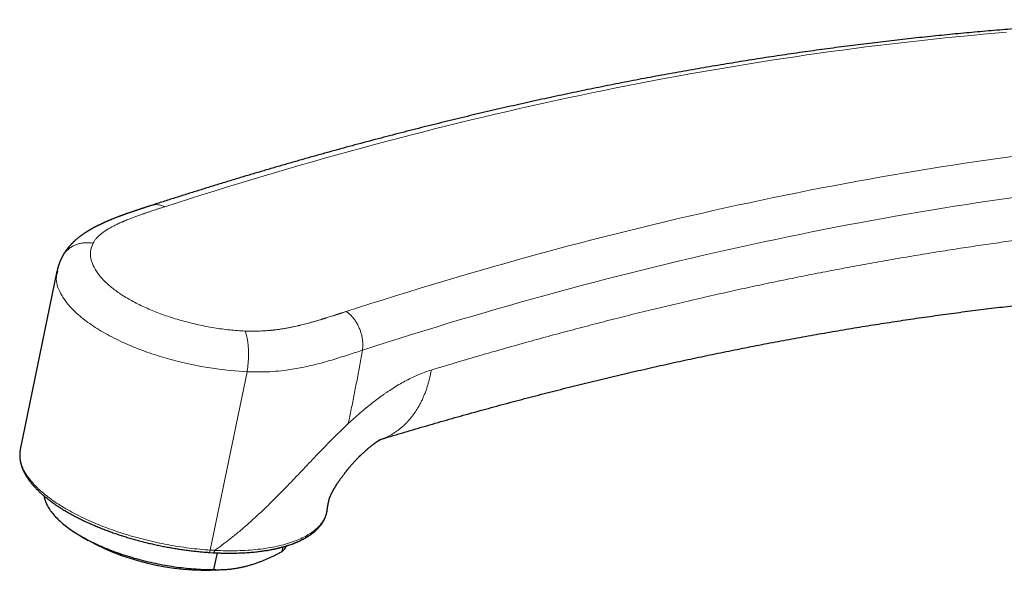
# Model space of a CAD drawing. Header units: millimetres. Extents: x 8 to 757, y 12 to 539.
# Tile 13 of 46: x 554 to 648, y 141 to 194. Entities that reach past the tile are written whole.
import ezdxf

# ---------------------------------------------------------------- set-up
doc = ezdxf.new("R2010")
doc.units = ezdxf.units.MM

msp = doc.modelspace()

# ---------------------------------------------------------------- linework, layer by layer
at = {"color": 7, "linetype": 'Continuous', "lineweight": 30}
for p, q in [((557.555, 169.743), (554.042, 152.683)), ((554.042, 152.683), (554.042, 152.682)), ((559.852, 144.369), (560.548, 143.964)), ((572.122, 142.805), (572.531, 142.781)), ((572.592, 141.16), (572.922, 142.761)), ((579.14, 142.9), (579.232, 143.343)), ((574.005, 141.193), (574.283, 141.227))]:
    msp.add_line(p, q, dxfattribs=at)
at = {"color": 252, "linetype": 'Continuous', "lineweight": 0}
msp.add_line((572.245, 143.027), (575.764, 160.119), dxfattribs=at)
at = {"color": 252, "linetype": 'Continuous', "lineweight": 0, "flags": 128}
for points in [[(648.511, 192.648), (647.397, 192.554), (646.281, 192.455), (645.165, 192.352), (644.046, 192.245), (642.927, 192.134), (641.806, 192.018), (640.685, 191.899), (639.562, 191.775), (638.437, 191.646), (637.312, 191.514), (636.185, 191.377), (635.057, 191.237), (633.928, 191.092), (632.798, 190.943), (631.666, 190.789), (630.534, 190.632), (629.4, 190.47), (628.265, 190.304), (627.129, 190.134), (625.992, 189.959), (624.853, 189.781), (623.714, 189.598), (622.573, 189.411), (621.432, 189.22), (620.289, 189.025), (619.145, 188.825), (618, 188.621), (616.854, 188.414), (615.707, 188.202), (614.559, 187.985), (613.41, 187.765), (612.26, 187.54), (611.109, 187.312), (609.957, 187.079), (608.803, 186.842), (607.649, 186.6), (606.494, 186.355), (605.338, 186.105), (604.181, 185.851), (603.023, 185.593), (601.864, 185.331), (600.704, 185.065), (599.543, 184.795), (598.381, 184.52), (597.218, 184.241), (596.055, 183.958), (594.89, 183.671), (593.725, 183.38), (592.558, 183.085), (591.391, 182.785), (590.223, 182.482), (589.054, 182.174), (587.884, 181.862), (586.713, 181.546), (585.542, 181.226), (584.37, 180.902), (583.196, 180.573), (582.022, 180.241), (580.848, 179.904), (579.672, 179.563), (578.496, 179.219), (577.319, 178.87), (576.141, 178.516), (574.962, 178.159), (573.783, 177.798), (572.603, 177.432), (571.422, 177.063), (570.24, 176.689), (569.058, 176.311), (567.875, 175.93)], [(585.265, 165.891), (586.448, 166.273), (587.63, 166.65), (588.811, 167.024), (589.992, 167.394), (591.172, 167.759), (592.352, 168.12), (593.531, 168.478), (594.708, 168.831), (595.886, 169.18), (597.062, 169.525), (598.237, 169.865), (599.412, 170.202), (600.586, 170.534), (601.759, 170.863), (602.932, 171.187), (604.103, 171.507), (605.274, 171.823), (606.444, 172.135), (607.613, 172.443), (608.781, 172.747), (609.948, 173.046), (611.114, 173.341), (612.28, 173.633), (613.444, 173.92), (614.608, 174.202), (615.771, 174.481), (616.933, 174.756), (618.094, 175.026), (619.254, 175.292), (620.413, 175.555), (621.571, 175.812), (622.728, 176.066), (623.884, 176.316), (625.039, 176.561), (626.193, 176.803), (627.346, 177.04), (628.499, 177.273), (629.65, 177.501), (630.8, 177.726), (631.949, 177.946), (633.097, 178.163), (634.244, 178.375), (635.39, 178.583), (636.535, 178.786), (637.679, 178.986), (638.821, 179.181), (639.963, 179.372), (641.104, 179.559), (642.243, 179.742), (643.381, 179.92), (644.518, 180.095), (645.655, 180.265), (646.789, 180.431), (647.923, 180.593), (649.056, 180.75)], [(649.19, 176.817), (648.062, 176.656), (646.932, 176.491), (645.801, 176.322), (644.669, 176.148), (643.536, 175.97), (642.402, 175.789), (641.266, 175.602), (640.13, 175.412), (638.992, 175.218), (637.854, 175.019), (636.714, 174.816), (635.573, 174.609), (634.432, 174.398), (633.289, 174.183), (632.145, 173.964), (631, 173.74), (629.854, 173.512), (628.707, 173.281), (627.559, 173.045), (626.41, 172.804), (625.26, 172.56), (624.11, 172.312), (622.958, 172.059), (621.805, 171.802), (620.651, 171.541), (619.497, 171.276), (618.341, 171.007), (617.184, 170.734), (616.027, 170.456), (614.868, 170.175), (613.709, 169.889), (612.549, 169.599), (611.388, 169.305), (610.226, 169.007), (609.063, 168.705), (607.9, 168.398), (606.735, 168.088), (605.57, 167.773), (604.404, 167.455), (603.237, 167.132), (602.069, 166.805), (600.9, 166.474), (599.731, 166.139), (598.561, 165.8), (597.39, 165.456), (596.218, 165.109), (595.045, 164.757), (593.872, 164.402), (592.698, 164.042), (591.523, 163.678), (590.348, 163.31), (589.171, 162.939), (587.995, 162.562), (586.817, 162.182)], [(554.042, 152.682), (554.041, 152.677), (554.022, 152.571), (554.007, 152.465), (553.997, 152.358), (553.992, 152.25), (553.991, 152.141), (553.995, 152.032), (554.003, 151.922), (554.015, 151.811), (554.033, 151.699), (554.054, 151.587), (554.081, 151.474), (554.111, 151.361), (554.146, 151.247), (554.186, 151.132), (554.23, 151.018), (554.279, 150.902), (554.332, 150.787), (554.39, 150.671), (554.451, 150.554), (554.518, 150.438), (554.588, 150.321), (554.663, 150.204), (554.743, 150.087), (554.826, 149.97), (554.914, 149.852), (555.007, 149.735), (555.103, 149.617), (555.204, 149.5), (555.308, 149.382), (555.417, 149.265), (555.53, 149.148), (555.647, 149.031), (555.768, 148.914), (555.893, 148.797), (556.022, 148.681), (556.155, 148.565), (556.292, 148.449), (556.433, 148.334), (556.577, 148.219), (556.725, 148.104), (556.877, 147.99), (557.032, 147.877), (557.191, 147.764), (557.354, 147.651), (557.52, 147.539), (557.69, 147.428), (557.863, 147.318), (558.039, 147.208), (558.218, 147.099), (558.401, 146.991), (558.587, 146.884), (558.776, 146.777), (558.968, 146.671), (559.164, 146.567), (559.362, 146.463), (559.563, 146.36), (559.767, 146.258), (559.973, 146.158), (560.182, 146.058), (560.394, 145.96), (560.609, 145.862), (560.826, 145.766), (561.045, 145.671), (561.267, 145.577), (561.491, 145.485), (561.717, 145.393), (561.946, 145.303), (562.176, 145.215), (562.409, 145.127), (562.643, 145.042), (562.879, 144.957), (563.118, 144.874), (563.357, 144.793), (563.599, 144.713), (563.842, 144.634), (564.087, 144.557), (564.333, 144.482), (564.58, 144.408), (564.829, 144.336), (565.079, 144.265), (565.33, 144.196), (565.582, 144.129), (565.835, 144.064), (566.089, 144), (566.343, 143.938), (566.599, 143.877), (566.855, 143.819), (567.112, 143.762), (567.369, 143.707), (567.627, 143.654), (567.884, 143.603), (568.143, 143.554), (568.401, 143.506), (568.66, 143.46), (568.918, 143.417), (569.177, 143.375), (569.435, 143.335), (569.693, 143.297), (569.951, 143.261), (570.208, 143.227), (570.465, 143.195), (570.722, 143.165), (570.978, 143.137), (571.233, 143.111), (571.487, 143.087), (571.741, 143.065), (571.993, 143.045), (572.245, 143.027)]]:
    msp.add_lwpolyline(points, dxfattribs=at)
at = {"color": 7, "linetype": 'Continuous', "lineweight": 30, "flags": 128}
msp.add_lwpolyline([(556.317, 148.216), (556.324, 148.169), (556.343, 148.07), (556.366, 147.969), (556.394, 147.868), (556.426, 147.767), (556.463, 147.665), (556.504, 147.563), (556.549, 147.46), (556.599, 147.357), (556.653, 147.254), (556.711, 147.15), (556.774, 147.046), (556.841, 146.942), (556.913, 146.838), (556.988, 146.734), (557.068, 146.629), (557.152, 146.525), (557.24, 146.42), (557.333, 146.316), (557.429, 146.212), (557.529, 146.107), (557.634, 146.003), (557.742, 145.899), (557.855, 145.796), (557.971, 145.692), (558.091, 145.589), (558.215, 145.487), (558.342, 145.384), (558.474, 145.283), (558.609, 145.181), (558.747, 145.08), (558.889, 144.98), (559.035, 144.88), (559.184, 144.781), (559.337, 144.682), (559.492, 144.585), (559.651, 144.488), (559.814, 144.391), (559.979, 144.296), (560.147, 144.201), (560.319, 144.108), (560.493, 144.015), (560.671, 143.923), (560.851, 143.832), (561.034, 143.742), (561.219, 143.653), (561.407, 143.566), (561.598, 143.479), (561.791, 143.393), (561.987, 143.309), (562.185, 143.226), (562.385, 143.144), (562.587, 143.064), (562.791, 142.985), (562.998, 142.907), (563.206, 142.83), (563.416, 142.755), (563.628, 142.682), (563.842, 142.609), (564.057, 142.539), (564.274, 142.47), (564.492, 142.402), (564.712, 142.336), (564.933, 142.271), (565.155, 142.208), (565.378, 142.147), (565.602, 142.088), (565.827, 142.03), (566.053, 141.974), (566.28, 141.919), (566.508, 141.866), (566.736, 141.815), (566.964, 141.766), (567.193, 141.719), (567.423, 141.673), (567.652, 141.63), (567.882, 141.588), (568.112, 141.548), (568.342, 141.51), (568.572, 141.474), (568.801, 141.439), (569.031, 141.407), (569.259, 141.377), (569.488, 141.348), (569.716, 141.322), (569.943, 141.297), (570.17, 141.275), (570.396, 141.254), (570.621, 141.236), (570.845, 141.219), (571.068, 141.205), (571.29, 141.192), (571.51, 141.182), (571.73, 141.173), (571.948, 141.167), (572.164, 141.163), (572.379, 141.16), (572.592, 141.16)], dxfattribs=at)
at = {"color": 7, "linetype": 'Continuous', "lineweight": 30}
for centre, radius, start, end in [((571.817, 164.633), 23.541, 241.39984, 275.33237), ((577.328, 144.821), 2.641, 313.33649, 328.61484)]:
    msp.add_arc(centre, radius, start, end, dxfattribs=at)
for points, knots in [([(677.304, 193.796), (676.997, 193.802), (676.35, 193.815), (675.362, 193.829), (674.339, 193.84), (673.315, 193.848), (672.29, 193.852), (671.264, 193.852), (670.236, 193.848), (669.207, 193.841), (668.177, 193.829), (667.146, 193.814), (666.113, 193.796), (665.079, 193.773), (664.044, 193.747), (663.007, 193.717), (661.969, 193.683), (660.93, 193.645), (659.89, 193.604), (658.849, 193.559), (657.806, 193.51), (656.762, 193.457), (655.717, 193.401), (654.671, 193.341), (653.623, 193.277), (652.575, 193.209), (651.525, 193.138), (650.474, 193.062), (649.422, 192.984), (648.368, 192.901), (647.314, 192.814), (646.258, 192.724), (645.202, 192.63), (644.144, 192.532), (643.085, 192.431), (642.025, 192.325), (640.964, 192.216), (639.902, 192.104), (638.838, 191.987), (637.774, 191.867), (636.708, 191.743), (635.642, 191.615), (634.574, 191.483), (633.506, 191.348), (632.436, 191.209), (631.365, 191.066), (630.293, 190.92), (629.221, 190.769), (628.147, 190.615), (627.072, 190.458), (625.996, 190.296), (624.919, 190.131), (623.842, 189.962), (622.763, 189.789), (621.683, 189.613), (620.602, 189.432), (619.521, 189.248), (618.438, 189.061), (617.354, 188.869), (616.27, 188.674), (615.184, 188.475), (614.098, 188.273), (613.011, 188.066), (611.923, 187.856), (610.833, 187.642), (609.743, 187.425), (608.653, 187.204), (607.561, 186.979), (606.468, 186.75), (605.375, 186.518), (604.28, 186.281), (603.185, 186.042), (602.089, 185.798), (600.992, 185.551), (599.894, 185.3), (598.796, 185.045), (597.696, 184.787), (596.596, 184.525), (595.495, 184.259), (594.393, 183.989), (593.291, 183.716), (592.188, 183.439), (591.083, 183.159), (589.979, 182.874), (588.873, 182.586), (587.767, 182.295), (586.659, 181.999), (585.551, 181.7), (584.443, 181.397), (583.334, 181.091), (582.224, 180.781), (581.113, 180.467), (580.001, 180.15), (578.889, 179.828), (577.776, 179.504), (576.663, 179.175), (575.549, 178.843), (574.434, 178.507), (573.318, 178.168), (572.202, 177.825), (571.086, 177.478), (569.968, 177.127), (568.85, 176.773), (567.736, 176.417), (566.995, 176.177), (566.626, 176.058)], [0, 0, 0, 0, 0.008773, 0.018481, 0.028189, 0.037897, 0.047605, 0.057314, 0.067023, 0.076732, 0.086442, 0.096151, 0.105862, 0.115572, 0.125283, 0.134994, 0.144705, 0.154417, 0.164128, 0.173841, 0.183553, 0.193266, 0.202979, 0.212692, 0.222405, 0.232119, 0.241833, 0.251547, 0.261262, 0.270976, 0.280691, 0.290407, 0.300122, 0.309838, 0.319554, 0.32927, 0.338987, 0.348703, 0.35842, 0.368137, 0.377855, 0.387572, 0.39729, 0.407008, 0.416726, 0.426445, 0.436164, 0.445882, 0.455602, 0.465321, 0.47504, 0.48476, 0.49448, 0.5042, 0.51392, 0.523641, 0.533361, 0.543082, 0.552803, 0.562524, 0.572246, 0.581967, 0.591689, 0.601411, 0.611133, 0.620855, 0.630578, 0.6403, 0.650023, 0.659746, 0.669469, 0.679192, 0.688915, 0.698638, 0.708362, 0.718086, 0.72781, 0.737533, 0.747258, 0.756982, 0.766706, 0.776431, 0.786155, 0.79588, 0.805605, 0.81533, 0.825055, 0.83478, 0.844506, 0.854231, 0.863957, 0.873682, 0.883408, 0.893134, 0.90286, 0.912586, 0.922312, 0.932038, 0.941765, 0.951491, 0.961217, 0.970944, 0.980671, 0.990398, 1, 1, 1, 1]), ([(566.626, 176.058), (566.582, 176.044), (566.496, 176.016), (566.373, 175.976), (566.259, 175.939), (566.154, 175.905), (566.059, 175.874), (565.974, 175.846), (565.901, 175.823), (565.839, 175.802), (565.789, 175.786), (565.745, 175.772), (565.709, 175.76), (565.68, 175.75), (565.658, 175.743), (565.639, 175.737), (565.62, 175.731), (565.599, 175.724), (565.57, 175.714), (565.533, 175.702), (565.486, 175.686), (565.421, 175.665), (565.335, 175.636), (565.226, 175.6), (565.113, 175.562), (564.995, 175.523), (564.876, 175.482), (564.755, 175.441), (564.636, 175.4), (564.519, 175.36), (564.41, 175.322), (564.308, 175.286), (564.214, 175.252), (564.121, 175.219), (564.033, 175.188), (563.951, 175.158), (563.881, 175.133), (563.826, 175.112), (563.784, 175.097), (563.75, 175.085), (563.713, 175.071), (563.667, 175.054), (563.612, 175.033), (563.549, 175.01), (563.472, 174.98), (563.379, 174.945), (563.272, 174.904), (563.164, 174.861), (563.058, 174.82), (562.955, 174.779), (562.868, 174.744), (562.798, 174.715), (562.745, 174.694), (562.699, 174.675), (562.656, 174.657), (562.613, 174.639), (562.567, 174.619), (562.517, 174.598), (562.462, 174.575), (562.399, 174.548), (562.328, 174.517), (562.261, 174.489), (562.204, 174.464), (562.162, 174.445), (562.126, 174.429), (562.097, 174.416), (562.075, 174.406), (562.048, 174.394), (562.013, 174.378), (561.965, 174.356), (561.909, 174.331), (561.848, 174.302), (561.783, 174.272), (561.716, 174.241), (561.65, 174.209), (561.589, 174.18), (561.538, 174.155), (561.493, 174.132), (561.446, 174.109), (561.392, 174.082), (561.337, 174.054), (561.287, 174.028), (561.24, 174.004), (561.194, 173.98), (561.154, 173.959), (561.121, 173.942), (561.096, 173.928), (561.073, 173.916), (561.046, 173.902), (561.014, 173.884), (560.975, 173.863), (560.933, 173.84), (560.892, 173.817), (560.853, 173.795), (560.816, 173.774), (560.777, 173.752), (560.742, 173.731), (560.711, 173.714), (560.684, 173.698), (560.655, 173.681), (560.624, 173.662), (560.593, 173.644), (560.565, 173.627), (560.525, 173.603), (560.474, 173.571), (560.407, 173.529), (560.343, 173.489), (560.28, 173.448), (560.222, 173.41), (560.164, 173.372), (560.107, 173.333), (560.049, 173.293), (559.987, 173.25), (559.925, 173.206), (559.864, 173.161), (559.804, 173.116), (559.74, 173.068), (559.664, 173.009), (559.577, 172.94), (559.484, 172.863), (559.409, 172.8), (559.353, 172.75), (559.316, 172.718), (559.278, 172.683), (559.24, 172.649), (559.203, 172.615), (559.164, 172.578), (559.12, 172.536), (559.073, 172.49), (559.026, 172.443), (558.981, 172.397), (558.935, 172.349), (558.891, 172.302), (558.844, 172.252), (558.803, 172.207), (558.77, 172.169), (558.748, 172.144), (558.727, 172.119), (558.703, 172.091), (558.676, 172.059), (558.649, 172.026), (558.623, 171.994), (558.6, 171.966), (558.575, 171.935), (558.548, 171.9), (558.515, 171.857), (558.479, 171.81), (558.445, 171.762), (558.413, 171.718), (558.384, 171.677), (558.357, 171.638), (558.329, 171.597), (558.3, 171.552), (558.268, 171.503), (558.237, 171.454), (558.209, 171.408), (558.185, 171.368), (558.167, 171.338), (558.155, 171.317), (558.146, 171.303), (558.137, 171.286), (558.123, 171.261), (558.102, 171.224), (558.074, 171.172), (558.053, 171.133), (558.042, 171.112)], [0, 0, 0, 0, 0.013908, 0.026822, 0.038739, 0.049653, 0.059562, 0.068463, 0.076351, 0.08242, 0.087711, 0.092222, 0.095952, 0.099062, 0.101285, 0.102989, 0.104919, 0.107097, 0.109522, 0.113835, 0.118731, 0.123989, 0.134173, 0.14538, 0.157613, 0.169409, 0.181989, 0.194611, 0.207004, 0.219167, 0.231099, 0.241143, 0.251015, 0.260717, 0.270229, 0.278863, 0.286253, 0.292395, 0.296271, 0.299446, 0.303146, 0.307936, 0.314036, 0.320645, 0.32765, 0.338489, 0.350118, 0.36173, 0.37304, 0.384047, 0.394684, 0.401121, 0.406797, 0.411707, 0.416063, 0.420714, 0.425751, 0.431175, 0.436971, 0.443738, 0.451542, 0.460389, 0.465441, 0.470329, 0.47435, 0.477493, 0.479757, 0.481765, 0.486101, 0.4914, 0.497667, 0.504538, 0.511697, 0.519144, 0.526685, 0.533866, 0.539449, 0.543834, 0.548985, 0.555139, 0.561777, 0.566993, 0.572302, 0.577703, 0.582747, 0.586153, 0.589066, 0.591485, 0.594083, 0.598021, 0.602629, 0.607506, 0.612291, 0.616705, 0.620912, 0.625419, 0.629911, 0.63323, 0.636135, 0.639479, 0.643319, 0.647065, 0.650192, 0.653181, 0.661245, 0.668279, 0.676972, 0.683974, 0.690787, 0.698146, 0.704849, 0.711648, 0.719259, 0.727036, 0.734323, 0.741576, 0.749461, 0.758132, 0.770025, 0.782271, 0.793923, 0.799117, 0.804321, 0.808536, 0.814176, 0.819247, 0.823393, 0.829961, 0.837141, 0.842518, 0.849278, 0.856218, 0.861802, 0.868009, 0.876009, 0.879455, 0.882515, 0.885575, 0.889017, 0.893051, 0.897479, 0.90137, 0.904791, 0.907986, 0.912506, 0.917627, 0.923381, 0.929131, 0.934265, 0.938694, 0.943267, 0.947677, 0.952631, 0.95824, 0.964095, 0.968937, 0.973145, 0.977067, 0.978536, 0.980012, 0.981584, 0.983797, 0.987889, 0.993289, 1, 1, 1, 1]), ([(558.042, 171.112), (558.034, 171.096), (558.02, 171.069), (558.002, 171.032), (557.987, 171.002), (557.972, 170.972), (557.956, 170.939), (557.939, 170.901), (557.919, 170.857), (557.898, 170.811), (557.877, 170.764), (557.86, 170.723), (557.845, 170.686), (557.831, 170.651), (557.816, 170.615), (557.8, 170.573), (557.783, 170.529), (557.766, 170.484), (557.751, 170.441), (557.737, 170.402), (557.725, 170.366), (557.714, 170.334), (557.704, 170.303), (557.694, 170.271), (557.684, 170.237), (557.671, 170.198), (557.658, 170.153), (557.644, 170.105), (557.632, 170.06), (557.622, 170.022), (557.614, 169.991), (557.607, 169.965), (557.602, 169.944), (557.598, 169.926), (557.593, 169.907), (557.587, 169.88), (557.579, 169.845), (557.569, 169.801), (557.562, 169.768), (557.559, 169.75)], [0, 0, 0, 0, 0.036962, 0.065297, 0.085307, 0.105859, 0.132394, 0.16176, 0.191905, 0.231484, 0.267579, 0.29792, 0.323599, 0.34904, 0.375613, 0.405781, 0.441482, 0.47337, 0.50495, 0.535074, 0.560191, 0.582996, 0.605008, 0.627167, 0.651609, 0.679407, 0.712627, 0.748818, 0.782597, 0.80865, 0.829839, 0.848192, 0.865548, 0.874293, 0.886836, 0.905683, 0.930829, 0.96227, 1, 1, 1, 1]), ([(588.539, 153.627), (588.681, 153.67), (589.182, 153.822), (590.041, 154.08), (591.115, 154.4), (592.189, 154.716), (593.262, 155.029), (594.334, 155.338), (595.406, 155.644), (596.477, 155.946), (597.547, 156.244), (598.616, 156.539), (599.684, 156.83), (600.752, 157.117), (601.818, 157.401), (602.884, 157.681), (603.949, 157.958), (605.014, 158.231), (606.077, 158.5), (607.139, 158.766), (608.201, 159.028), (609.262, 159.287), (610.322, 159.542), (611.381, 159.793), (612.439, 160.041), (613.496, 160.285), (614.553, 160.525), (615.608, 160.762), (616.663, 160.995), (617.717, 161.224), (618.769, 161.45), (619.821, 161.672), (620.872, 161.891), (621.922, 162.106), (622.971, 162.317), (624.019, 162.525), (625.066, 162.729), (626.112, 162.929), (627.157, 163.126), (628.201, 163.319), (629.245, 163.508), (630.287, 163.694), (631.328, 163.876), (632.368, 164.054), (633.407, 164.229), (634.445, 164.4), (635.482, 164.568), (636.519, 164.732), (637.554, 164.892), (638.588, 165.048), (639.621, 165.201), (640.652, 165.35), (641.683, 165.496), (642.713, 165.638), (643.742, 165.776), (644.769, 165.911), (645.796, 166.041), (646.821, 166.169), (647.846, 166.292), (648.869, 166.412), (649.891, 166.528), (650.912, 166.641), (651.932, 166.75), (652.951, 166.855), (653.968, 166.957), (654.985, 167.055), (656, 167.149), (657.014, 167.239), (658.027, 167.326), (659.039, 167.41), (660.05, 167.489), (661.059, 167.565), (662.068, 167.637), (663.075, 167.706), (664.081, 167.771), (665.085, 167.832), (666.089, 167.889), (667.091, 167.943), (668.092, 167.993), (669.092, 168.04), (670.091, 168.083), (671.088, 168.122), (672.085, 168.157), (673.08, 168.189), (674.073, 168.217), (675.066, 168.241), (676.057, 168.262), (677.047, 168.279), (678.035, 168.293), (679.023, 168.302), (680.009, 168.308), (680.994, 168.31), (681.977, 168.309), (682.959, 168.304), (683.94, 168.295), (684.919, 168.283), (685.898, 168.267), (686.875, 168.247), (687.85, 168.224), (688.824, 168.196), (689.797, 168.166), (690.769, 168.131), (691.739, 168.093), (692.708, 168.051), (693.675, 168.005), (694.641, 167.956), (695.606, 167.903), (696.569, 167.846), (697.531, 167.786), (698.492, 167.722), (699.451, 167.654), (700.408, 167.583), (701.365, 167.508), (702.319, 167.429), (703.191, 167.354), (703.743, 167.303), (703.978, 167.282)], [0, 0, 0, 0, 0.003484, 0.012287, 0.02109, 0.029893, 0.038697, 0.047501, 0.056305, 0.06511, 0.073915, 0.08272, 0.091526, 0.100332, 0.109138, 0.117945, 0.126752, 0.13556, 0.144368, 0.153177, 0.161986, 0.170795, 0.179605, 0.188416, 0.197227, 0.206038, 0.21485, 0.223662, 0.232475, 0.241289, 0.250103, 0.258917, 0.267732, 0.276548, 0.285364, 0.294181, 0.302998, 0.311816, 0.320634, 0.329454, 0.338273, 0.347094, 0.355915, 0.364737, 0.373559, 0.382382, 0.391206, 0.40003, 0.408855, 0.417681, 0.426508, 0.435335, 0.444163, 0.452992, 0.461822, 0.470652, 0.479484, 0.488316, 0.497148, 0.505982, 0.514817, 0.523652, 0.532488, 0.541325, 0.550163, 0.559002, 0.567842, 0.576682, 0.585524, 0.594366, 0.60321, 0.612054, 0.6209, 0.629746, 0.638593, 0.647442, 0.656291, 0.665141, 0.673993, 0.682845, 0.691698, 0.700553, 0.709409, 0.718265, 0.727123, 0.735982, 0.744842, 0.753703, 0.762565, 0.771428, 0.780293, 0.789159, 0.798026, 0.806894, 0.815763, 0.824633, 0.833505, 0.842378, 0.851252, 0.860127, 0.869004, 0.877881, 0.88676, 0.895641, 0.904522, 0.913405, 0.922289, 0.931175, 0.940062, 0.94895, 0.957839, 0.96673, 0.975622, 0.984515, 0.99341, 1, 1, 1, 1]), ([(583.444, 146.869), (583.445, 146.88), (583.448, 146.902), (583.452, 146.933), (583.457, 146.964), (583.46, 146.992), (583.465, 147.021), (583.469, 147.052), (583.474, 147.086), (583.479, 147.121), (583.484, 147.154), (583.489, 147.183), (583.493, 147.214), (583.501, 147.264), (583.512, 147.328), (583.525, 147.401), (583.537, 147.468), (583.55, 147.534), (583.563, 147.598), (583.576, 147.66), (583.586, 147.707), (583.593, 147.739), (583.598, 147.76), (583.603, 147.78), (583.607, 147.799), (583.611, 147.816), (583.616, 147.835), (583.621, 147.854), (583.623, 147.864), (583.625, 147.871), (583.627, 147.877), (583.628, 147.884), (583.63, 147.89), (583.632, 147.896), (583.633, 147.9), (583.635, 147.905), (583.636, 147.909), (583.637, 147.912), (583.639, 147.917), (583.641, 147.923), (583.643, 147.931), (583.646, 147.939), (583.648, 147.946), (583.65, 147.952), (583.652, 147.958), (583.655, 147.965), (583.659, 147.975), (583.663, 147.987), (583.668, 148), (583.672, 148.012), (583.677, 148.024), (583.683, 148.04), (583.69, 148.057), (583.697, 148.074), (583.703, 148.088), (583.709, 148.103), (583.716, 148.12), (583.723, 148.138), (583.73, 148.155), (583.739, 148.175), (583.748, 148.196), (583.758, 148.218), (583.767, 148.238), (583.776, 148.259), (583.785, 148.28), (583.794, 148.3), (583.805, 148.323), (583.819, 148.354), (583.838, 148.394), (583.86, 148.44), (583.883, 148.487), (583.906, 148.535), (583.932, 148.585), (583.956, 148.633), (583.983, 148.686), (584.011, 148.738), (584.043, 148.799), (584.075, 148.857), (584.114, 148.927), (584.152, 148.993), (584.195, 149.067), (584.234, 149.132), (584.272, 149.195), (584.303, 149.243), (584.326, 149.279), (584.348, 149.313), (584.372, 149.351), (584.4, 149.394), (584.429, 149.437), (584.465, 149.49), (584.508, 149.553), (584.56, 149.626), (584.612, 149.698), (584.666, 149.772), (584.726, 149.854), (584.791, 149.943), (584.861, 150.038), (584.935, 150.138), (585.003, 150.229), (585.064, 150.311), (585.118, 150.382), (585.173, 150.454), (585.229, 150.526), (585.281, 150.594), (585.327, 150.652), (585.365, 150.701), (585.396, 150.739), (585.418, 150.768), (585.436, 150.791), (585.454, 150.813), (585.478, 150.843), (585.511, 150.884), (585.554, 150.936), (585.604, 150.998), (585.679, 151.088), (585.776, 151.202), (585.892, 151.336), (586.007, 151.465), (586.12, 151.588), (586.232, 151.706), (586.341, 151.819), (586.428, 151.907), (586.493, 151.971), (586.535, 152.012), (586.57, 152.046), (586.6, 152.074), (586.623, 152.097), (586.645, 152.118), (586.672, 152.143), (586.709, 152.178), (586.756, 152.222), (586.812, 152.274), (586.875, 152.333), (586.942, 152.394), (587.01, 152.455), (587.076, 152.514), (587.138, 152.569), (587.198, 152.621), (587.268, 152.682), (587.347, 152.749), (587.435, 152.823), (587.509, 152.886), (587.575, 152.94), (587.633, 152.987), (587.692, 153.034), (587.751, 153.081), (587.809, 153.126), (587.861, 153.167), (587.906, 153.201), (587.941, 153.227), (587.973, 153.251), (588.006, 153.276), (588.04, 153.301), (588.074, 153.326), (588.105, 153.348), (588.134, 153.369), (588.162, 153.388), (588.189, 153.407), (588.212, 153.423), (588.234, 153.438), (588.256, 153.453), (588.28, 153.469), (588.306, 153.486), (588.329, 153.501), (588.347, 153.512), (588.36, 153.521), (588.371, 153.527), (588.381, 153.534), (588.394, 153.542), (588.408, 153.55), (588.421, 153.559), (588.433, 153.566), (588.442, 153.572), (588.451, 153.577), (588.46, 153.582), (588.472, 153.589), (588.486, 153.597), (588.502, 153.606), (588.517, 153.615), (588.53, 153.622), (588.54, 153.627), (588.547, 153.631), (588.554, 153.635), (588.561, 153.638), (588.568, 153.642), (588.574, 153.645), (588.578, 153.647), (588.581, 153.648), (588.582, 153.649), (588.584, 153.65), (588.584, 153.65), (588.584, 153.65), (588.584, 153.65)], [0, 0, 0, 0, 0.0030688, 0.0064726, 0.0089594, 0.0118827, 0.0147765, 0.0178669, 0.0214598, 0.0254716, 0.0290071, 0.0320498, 0.0354138, 0.0394181, 0.0495708, 0.0587098, 0.0679154, 0.0766195, 0.0852862, 0.0943817, 0.1022638, 0.1050563, 0.1082076, 0.1113117, 0.113712, 0.1161335, 0.1193795, 0.1233094, 0.1263629, 0.1290752, 0.1321314, 0.1358907, 0.1406927, 0.1451691, 0.1487846, 0.1518541, 0.1547693, 0.156702, 0.1592578, 0.1625903, 0.1660864, 0.1692713, 0.1716312, 0.1735078, 0.1753057, 0.1771261, 0.1798124, 0.1833935, 0.1864004, 0.1887776, 0.1909265, 0.1938213, 0.1973692, 0.2000808, 0.2021151, 0.2040013, 0.2064786, 0.2091689, 0.21123, 0.213337, 0.2166789, 0.2191932, 0.2214637, 0.2239092, 0.226477, 0.2288781, 0.230538, 0.2341322, 0.2392684, 0.2436037, 0.2487119, 0.2538116, 0.2584056, 0.263899, 0.268228, 0.2743314, 0.2795509, 0.2866286, 0.291908, 0.3005713, 0.3065758, 0.313863, 0.3202439, 0.3250814, 0.3283245, 0.3310468, 0.3351137, 0.3394638, 0.3437259, 0.3479355, 0.3552626, 0.3624385, 0.3694544, 0.3769338, 0.3852972, 0.3945341, 0.404494, 0.4148552, 0.4256162, 0.4328826, 0.4403264, 0.44795, 0.4557528, 0.4630407, 0.4692847, 0.4744697, 0.4785835, 0.4816161, 0.4836091, 0.4858346, 0.4888584, 0.493453, 0.4991707, 0.5060212, 0.5140159, 0.529314, 0.5447022, 0.5597469, 0.5744333, 0.5887474, 0.6026761, 0.6160889, 0.6221498, 0.6274328, 0.6319338, 0.6356491, 0.6385762, 0.6408109, 0.6442052, 0.6489135, 0.6549398, 0.66229, 0.6702794, 0.6792281, 0.6880027, 0.6964093, 0.7044449, 0.7121068, 0.7193927, 0.7317669, 0.7429075, 0.7539401, 0.7615365, 0.7693013, 0.7772353, 0.7853482, 0.7936467, 0.8018722, 0.8082015, 0.8133566, 0.8177417, 0.8231048, 0.8289788, 0.8345565, 0.8398244, 0.8448212, 0.849801, 0.8548108, 0.8595795, 0.8634526, 0.8677342, 0.8728922, 0.8786098, 0.8846616, 0.8882776, 0.8913069, 0.8937395, 0.8962441, 0.8994373, 0.9033175, 0.9071509, 0.9105599, 0.913152, 0.9157147, 0.9186081, 0.9218355, 0.9273275, 0.9336458, 0.939889, 0.9455102, 0.9503962, 0.9546316, 0.9588365, 0.9635706, 0.969457, 0.9756211, 0.9811166, 0.985884, 0.9900978, 0.9942432, 0.9984562, 1, 1, 1, 1]), ([(554.042, 152.682), (554.037, 152.655), (554.024, 152.592), (554.009, 152.494), (553.997, 152.387), (553.988, 152.279), (553.984, 152.17), (553.984, 152.061), (553.987, 151.951), (553.995, 151.841), (554.007, 151.729), (554.023, 151.618), (554.043, 151.505), (554.067, 151.392), (554.096, 151.279), (554.128, 151.165), (554.165, 151.05), (554.205, 150.935), (554.25, 150.82), (554.299, 150.704), (554.353, 150.588), (554.41, 150.472), (554.471, 150.356), (554.537, 150.239), (554.606, 150.123), (554.68, 150.006), (554.758, 149.89), (554.839, 149.773), (554.925, 149.657), (555.014, 149.54), (555.107, 149.424), (555.204, 149.308), (555.305, 149.193), (555.409, 149.077), (555.518, 148.962), (555.629, 148.847), (555.745, 148.733), (555.864, 148.619), (555.986, 148.506), (556.112, 148.392), (556.242, 148.28), (556.375, 148.168), (556.511, 148.056), (556.65, 147.945), (556.793, 147.834), (556.939, 147.725), (557.088, 147.615), (557.24, 147.507), (557.396, 147.399), (557.554, 147.291), (557.716, 147.185), (557.88, 147.079), (558.047, 146.974), (558.217, 146.869), (558.391, 146.766), (558.566, 146.663), (558.745, 146.561), (558.926, 146.46), (559.11, 146.36), (559.296, 146.261), (559.485, 146.163), (559.677, 146.066), (559.871, 145.969), (560.067, 145.874), (560.265, 145.78), (560.466, 145.687), (560.669, 145.595), (560.875, 145.504), (561.082, 145.414), (561.291, 145.325), (561.503, 145.237), (561.716, 145.151), (561.931, 145.066), (562.149, 144.982), (562.367, 144.899), (562.588, 144.818), (562.81, 144.738), (563.034, 144.659), (563.259, 144.581), (563.486, 144.505), (563.714, 144.431), (563.944, 144.357), (564.175, 144.285), (564.407, 144.215), (564.64, 144.146), (564.874, 144.078), (565.11, 144.012), (565.346, 143.947), (565.583, 143.884), (565.821, 143.823), (566.06, 143.763), (566.3, 143.704), (566.54, 143.648), (566.781, 143.592), (567.022, 143.539), (567.264, 143.487), (567.506, 143.436), (567.749, 143.388), (567.992, 143.341), (568.235, 143.295), (568.478, 143.251), (568.721, 143.21), (568.964, 143.169), (569.207, 143.131), (569.45, 143.094), (569.693, 143.059), (569.935, 143.026), (570.178, 142.994), (570.419, 142.964), (570.661, 142.937), (570.901, 142.91), (571.142, 142.886), (571.381, 142.863), (571.62, 142.843), (571.854, 142.824), (572.022, 142.812), (572.11, 142.806), (572.124, 142.805)], [0, 0, 0, 0, 0.006432, 0.014739, 0.023048, 0.031365, 0.039693, 0.048039, 0.056404, 0.064795, 0.073212, 0.08166, 0.090139, 0.098653, 0.107201, 0.115784, 0.124402, 0.133054, 0.141738, 0.150453, 0.159198, 0.167969, 0.176765, 0.185582, 0.19442, 0.203274, 0.212143, 0.221024, 0.229915, 0.238815, 0.247721, 0.256632, 0.265547, 0.274464, 0.283382, 0.292299, 0.301216, 0.310132, 0.319045, 0.327957, 0.336865, 0.34577, 0.354672, 0.36357, 0.372465, 0.381357, 0.390245, 0.399129, 0.408009, 0.416886, 0.425759, 0.434629, 0.443496, 0.452359, 0.461219, 0.470076, 0.47893, 0.487781, 0.496629, 0.505474, 0.514317, 0.523157, 0.531995, 0.54083, 0.549663, 0.558495, 0.567324, 0.576151, 0.584976, 0.593799, 0.602621, 0.611441, 0.62026, 0.629077, 0.637893, 0.646708, 0.655521, 0.664333, 0.673144, 0.681954, 0.690764, 0.699572, 0.708379, 0.717186, 0.725992, 0.734797, 0.743602, 0.752406, 0.761209, 0.770013, 0.778815, 0.787618, 0.79642, 0.805222, 0.814024, 0.822826, 0.831628, 0.840429, 0.849231, 0.858033, 0.866835, 0.875637, 0.884439, 0.893242, 0.902045, 0.910848, 0.919652, 0.928456, 0.937261, 0.946066, 0.954873, 0.963679, 0.972487, 0.981296, 0.990105, 0.998452, 1, 1, 1, 1]), ([(572.529, 142.779), (572.658, 142.773), (572.912, 142.76), (573.287, 142.748), (573.651, 142.74), (574.004, 142.737), (574.344, 142.738), (574.673, 142.743), (574.988, 142.752), (575.294, 142.764), (575.591, 142.78), (575.88, 142.798), (576.161, 142.82), (576.431, 142.844), (576.69, 142.871), (576.934, 142.899), (577.164, 142.928), (577.379, 142.958), (577.58, 142.989), (577.766, 143.019), (577.937, 143.049), (578.094, 143.078), (578.222, 143.103), (578.323, 143.124), (578.401, 143.14), (578.473, 143.156), (578.532, 143.169), (578.577, 143.179), (578.61, 143.186), (578.638, 143.193), (578.661, 143.198), (578.681, 143.203), (578.702, 143.207), (578.729, 143.214), (578.765, 143.222), (578.811, 143.233), (578.866, 143.247), (578.952, 143.268), (579.062, 143.297), (579.193, 143.332), (579.317, 143.367), (579.436, 143.402), (579.549, 143.436), (579.657, 143.47), (579.797, 143.515), (579.971, 143.575), (580.126, 143.631), (580.229, 143.67), (580.277, 143.689), (580.319, 143.705), (580.354, 143.719), (580.382, 143.73), (580.404, 143.739), (580.426, 143.748), (580.453, 143.759), (580.49, 143.774), (580.534, 143.793), (580.586, 143.815), (580.641, 143.839), (580.709, 143.869), (580.786, 143.905), (580.871, 143.944), (580.948, 143.981), (581.018, 144.016), (581.081, 144.048), (581.138, 144.078), (581.188, 144.104), (581.234, 144.129), (581.276, 144.152), (581.313, 144.173), (581.35, 144.194), (581.389, 144.216), (581.433, 144.242), (581.482, 144.271), (581.536, 144.303), (581.594, 144.34), (581.683, 144.396), (581.797, 144.473), (581.932, 144.568), (582.059, 144.664), (582.163, 144.748), (582.246, 144.818), (582.308, 144.873), (582.365, 144.925), (582.416, 144.972), (582.459, 145.014), (582.5, 145.055), (582.541, 145.096), (582.586, 145.143), (582.632, 145.194), (582.682, 145.25), (582.737, 145.314), (582.795, 145.385), (582.849, 145.455), (582.898, 145.522), (582.941, 145.584), (582.979, 145.641), (583.014, 145.695), (583.047, 145.749), (583.079, 145.803), (583.111, 145.86), (583.142, 145.919), (583.175, 145.984), (583.208, 146.053), (583.242, 146.13), (583.275, 146.211), (583.306, 146.294), (583.329, 146.362), (583.345, 146.413), (583.356, 146.449), (583.365, 146.48), (583.373, 146.51), (583.381, 146.539), (583.387, 146.565), (583.392, 146.587), (583.397, 146.606), (583.402, 146.63), (583.409, 146.659), (583.416, 146.693), (583.423, 146.732), (583.431, 146.775), (583.438, 146.823), (583.443, 146.857), (583.445, 146.875)], [0, 0, 0, 0, 0.021872, 0.043322, 0.06435, 0.084956, 0.10514, 0.124552, 0.143557, 0.162154, 0.180342, 0.198442, 0.216119, 0.233372, 0.250191, 0.266358, 0.281524, 0.295984, 0.309739, 0.322789, 0.334538, 0.345653, 0.356133, 0.362012, 0.367671, 0.373097, 0.377913, 0.380686, 0.38311, 0.385184, 0.386907, 0.388278, 0.389624, 0.391611, 0.39433, 0.397782, 0.401969, 0.406892, 0.417262, 0.427441, 0.437273, 0.446754, 0.455883, 0.464659, 0.473245, 0.490556, 0.508527, 0.513319, 0.517667, 0.521394, 0.524499, 0.526983, 0.528849, 0.530518, 0.532991, 0.536268, 0.540349, 0.545232, 0.550543, 0.555651, 0.564461, 0.572561, 0.579953, 0.587088, 0.593411, 0.598984, 0.604117, 0.608855, 0.613198, 0.617146, 0.620772, 0.624855, 0.629613, 0.634901, 0.640768, 0.647216, 0.654246, 0.670778, 0.686993, 0.702853, 0.7182, 0.727416, 0.736037, 0.744047, 0.751343, 0.757893, 0.763219, 0.769424, 0.776514, 0.783997, 0.791437, 0.801151, 0.811209, 0.821605, 0.830537, 0.839009, 0.84674, 0.853675, 0.860725, 0.868192, 0.875088, 0.882796, 0.891285, 0.900173, 0.90915, 0.920219, 0.930495, 0.940266, 0.94499, 0.949366, 0.953142, 0.956423, 0.959877, 0.963625, 0.965723, 0.968054, 0.97095, 0.974424, 0.978477, 0.98302, 0.988122, 0.993782, 1, 1, 1, 1]), ([(572.592, 141.16), (572.657, 141.158), (572.826, 141.152), (573.101, 141.15), (573.418, 141.157), (573.752, 141.175), (574.102, 141.205), (574.457, 141.248), (574.801, 141.301), (575.123, 141.362), (575.435, 141.431), (575.753, 141.51), (576.09, 141.604), (576.446, 141.716), (576.78, 141.831), (577.093, 141.948), (577.382, 142.063), (577.673, 142.186), (577.965, 142.316), (578.258, 142.452), (578.551, 142.595), (578.846, 142.744), (579.042, 142.848), (579.14, 142.9)], [0, 0, 0, 0, 0.032291, 0.08362, 0.135, 0.186404, 0.244216, 0.302069, 0.353441, 0.404846, 0.450686, 0.49655, 0.549804, 0.603115, 0.656465, 0.699249, 0.742079, 0.784926, 0.827864, 0.870817, 0.913857, 0.95691, 1, 1, 1, 1])]:
    msp.add_open_spline(points, degree=3, knots=knots, dxfattribs=at)
at = {"color": 252, "linetype": 'Continuous', "lineweight": 0}
for points, knots in [([(567.875, 175.93), (567.769, 175.895), (567.565, 175.829), (567.271, 175.733), (566.999, 175.644), (566.749, 175.561), (566.522, 175.486), (566.336, 175.423), (566.188, 175.373), (566.072, 175.334), (565.967, 175.299), (565.872, 175.266), (565.766, 175.229), (565.638, 175.184), (565.417, 175.106), (565.128, 175.001), (564.785, 174.872), (564.428, 174.734), (564.172, 174.629), (564.007, 174.56), (563.958, 174.539), (563.909, 174.518), (563.86, 174.497), (563.812, 174.477), (563.653, 174.407), (563.391, 174.288), (563.042, 174.118), (562.788, 173.984), (562.617, 173.888), (562.518, 173.831), (562.423, 173.774), (562.33, 173.717), (562.241, 173.66), (562.155, 173.603), (561.997, 173.495), (561.781, 173.334), (561.53, 173.114), (561.317, 172.891), (561.14, 172.666), (561.054, 172.51), (561.011, 172.433)], [0, 0, 0, 0, 0.037263, 0.071928, 0.103997, 0.133469, 0.160345, 0.184624, 0.199512, 0.213223, 0.225755, 0.237111, 0.247289, 0.263922, 0.28332, 0.32739, 0.369796, 0.410543, 0.461805, 0.468306, 0.474758, 0.481162, 0.487516, 0.493822, 0.500079, 0.550848, 0.599709, 0.646706, 0.662121, 0.677332, 0.692341, 0.70715, 0.721761, 0.736177, 0.7504, 0.802994, 0.854092, 0.903846, 0.952423, 1, 1, 1, 1]), ([(566.627, 176.055), (566.692, 176.074), (566.838, 176.118), (567.079, 176.135), (567.342, 176.113), (567.61, 176.048), (567.786, 175.969), (567.875, 175.93)], [0, 0, 0, 0, 0.16675, 0.375062, 0.583375, 0.791687, 1, 1, 1, 1]), ([(593.415, 160.281), (594.145, 160.501), (595.605, 160.943), (597.792, 161.586), (599.976, 162.217), (602.157, 162.832), (604.322, 163.43), (606.472, 164.01), (608.605, 164.573), (610.736, 165.122), (612.878, 165.66), (615.032, 166.188), (617.197, 166.704), (619.358, 167.206), (621.517, 167.694), (623.672, 168.167), (625.823, 168.625), (627.971, 169.069), (630.116, 169.498), (632.257, 169.912), (634.394, 170.311), (636.528, 170.696), (638.657, 171.067), (640.783, 171.422), (642.847, 171.754), (644.847, 172.062), (646.786, 172.349), (648.721, 172.624), (650.653, 172.887), (652.581, 173.137), (654.562, 173.381), (656.597, 173.619), (658.684, 173.849), (660.766, 174.064), (662.844, 174.265), (664.906, 174.449), (666.951, 174.618), (668.979, 174.772), (671.002, 174.912), (673.035, 175.038), (675.077, 175.151), (677.128, 175.249), (679.174, 175.333), (681.215, 175.402), (683.252, 175.456), (685.283, 175.496), (687.309, 175.52), (689.331, 175.53), (691.347, 175.525), (693.358, 175.505), (695.364, 175.47), (697.364, 175.421), (699.359, 175.356), (701.294, 175.279), (703.168, 175.191), (704.983, 175.093), (706.793, 174.983), (708.598, 174.86), (710.399, 174.725), (711.595, 174.625), (712.193, 174.575)], [0, 0, 0, 0, 0.017562, 0.035123, 0.052685, 0.070246, 0.087808, 0.105056, 0.122304, 0.139552, 0.1568, 0.1744, 0.192, 0.2096, 0.2272, 0.2448, 0.2624, 0.28, 0.2976, 0.3152, 0.3328, 0.3504, 0.368, 0.3856, 0.4032, 0.419333, 0.435467, 0.4516, 0.467733, 0.483867, 0.5, 0.517562, 0.535123, 0.552685, 0.570246, 0.587808, 0.605056, 0.622304, 0.639552, 0.6568, 0.6744, 0.692, 0.7096, 0.7272, 0.7448, 0.7624, 0.78, 0.7976, 0.8152, 0.8328, 0.8504, 0.868, 0.8856, 0.9032, 0.919333, 0.935467, 0.9516, 0.967733, 0.983867, 1, 1, 1, 1]), ([(558.044, 171.111), (558.091, 171.196), (558.193, 171.381), (558.4, 171.637), (558.653, 171.878), (558.944, 172.085), (559.264, 172.252), (559.606, 172.376), (559.959, 172.455), (560.316, 172.489), (560.668, 172.485), (560.898, 172.45), (561.011, 172.433)], [0, 0, 0, 0, 0.0877021, 0.1900306, 0.2940774, 0.3990052, 0.503933, 0.6079798, 0.7103083, 0.8101629, 0.906899, 1, 1, 1, 1]), ([(561.011, 172.433), (560.926, 172.227), (560.758, 171.817), (560.748, 171.159), (560.921, 170.478), (561.289, 169.779), (561.825, 169.076), (562.529, 168.388), (563.394, 167.72), (564.41, 167.079), (565.553, 166.473), (566.809, 165.917), (568.167, 165.416), (569.609, 164.975), (571.1, 164.602), (572.606, 164.313), (574.11, 164.108), (575.092, 164.049), (575.585, 164.02)], [0, 0, 0, 0, 0.062362, 0.124118, 0.186301, 0.24992, 0.313372, 0.375544, 0.43742, 0.499999, 0.562539, 0.624402, 0.686587, 0.750078, 0.813679, 0.875856, 0.937619, 1, 1, 1, 1]), ([(575.764, 160.119), (574.738, 160.196), (572.553, 160.36), (569.68, 160.945), (567.291, 161.614), (565.438, 162.256), (563.629, 163.022), (561.949, 163.894), (560.496, 164.831), (559.336, 165.779), (558.473, 166.703), (557.741, 167.841), (557.368, 168.877), (557.577, 169.544), (557.634, 169.726)], [0, 0, 0, 0, 0.1113281, 0.2370152, 0.3053806, 0.3773523, 0.4529299, 0.5321128, 0.6112957, 0.6868733, 0.758845, 0.8272104, 0.9528975, 1, 1, 1, 1]), ([(575.585, 164.02), (575.69, 164.016), (575.9, 164.008), (576.215, 164.004), (576.529, 164.004), (576.844, 164.011), (577.169, 164.023), (577.505, 164.043), (577.757, 164.062), (577.916, 164.076), (577.984, 164.082), (578.052, 164.089), (578.121, 164.096), (578.189, 164.103), (578.257, 164.11), (578.325, 164.118), (578.482, 164.136), (578.729, 164.168), (579.066, 164.217), (579.408, 164.273), (579.74, 164.333), (580.063, 164.397), (580.363, 164.46), (580.571, 164.507), (580.688, 164.534), (580.725, 164.542), (580.762, 164.551), (580.799, 164.56), (580.836, 164.568), (580.948, 164.595), (581.137, 164.642), (581.405, 164.71), (581.678, 164.782), (581.957, 164.859), (582.253, 164.942), (582.564, 165.033), (582.805, 165.105), (582.964, 165.153), (583.039, 165.176), (583.109, 165.198), (583.174, 165.218), (583.235, 165.237), (583.295, 165.255), (583.399, 165.288), (583.549, 165.335), (583.748, 165.399), (583.937, 165.459), (584.066, 165.501), (584.131, 165.522), (584.15, 165.528), (584.168, 165.534), (584.185, 165.539), (584.197, 165.543), (584.204, 165.545), (584.213, 165.548), (584.229, 165.554), (584.256, 165.562), (584.291, 165.574), (584.337, 165.589), (584.393, 165.607), (584.458, 165.628), (584.532, 165.652), (584.615, 165.68), (584.706, 165.709), (584.803, 165.741), (584.907, 165.775), (585.019, 165.811), (585.139, 165.85), (585.222, 165.877), (585.265, 165.891)], [0, 0, 0, 0, 0.026679, 0.053616, 0.080845, 0.108397, 0.136302, 0.167439, 0.199077, 0.205354, 0.211651, 0.21797, 0.22431, 0.230672, 0.237056, 0.243462, 0.24989, 0.281556, 0.314255, 0.348013, 0.382853, 0.414424, 0.44686, 0.476131, 0.480015, 0.48391, 0.487818, 0.491737, 0.495668, 0.499611, 0.527618, 0.556583, 0.58651, 0.617404, 0.649267, 0.68544, 0.722795, 0.731344, 0.739952, 0.74862, 0.755598, 0.762452, 0.769441, 0.776563, 0.798502, 0.821622, 0.845923, 0.864646, 0.866787, 0.868937, 0.871095, 0.873262, 0.874924, 0.875298, 0.875719, 0.877993, 0.881102, 0.885045, 0.890539, 0.897111, 0.904761, 0.913488, 0.923293, 0.934177, 0.945425, 0.957631, 0.970796, 0.984919, 1, 1, 1, 1]), ([(586.817, 162.182), (586.829, 162.294), (586.854, 162.519), (586.851, 162.872), (586.816, 163.23), (586.749, 163.59), (586.651, 163.946), (586.523, 164.292), (586.367, 164.624), (586.186, 164.936), (585.982, 165.223), (585.758, 165.481), (585.519, 165.709), (585.349, 165.83), (585.265, 165.891)], [0, 0, 0, 0, 0.083333, 0.166667, 0.25, 0.333334, 0.416667, 0.500001, 0.583334, 0.666667, 0.750001, 0.833334, 0.916667, 1, 1, 1, 1]), ([(575.764, 160.119), (575.781, 160.224), (575.816, 160.438), (575.856, 160.785), (575.886, 161.151), (575.904, 161.532), (575.908, 161.917), (575.898, 162.297), (575.874, 162.664), (575.836, 163.006), (575.787, 163.318), (575.727, 163.593), (575.66, 163.83), (575.61, 163.958), (575.585, 164.02)], [0, 0, 0, 0, 0.0774558, 0.1579357, 0.2410101, 0.3261427, 0.4127049, 0.5, 0.5872951, 0.6738573, 0.7589899, 0.8420643, 0.9225442, 1, 1, 1, 1]), ([(586.817, 162.182), (586.341, 162.026), (585.375, 161.707), (583.862, 161.226), (582.353, 160.811), (580.842, 160.471), (579.503, 160.255), (578.22, 160.133), (577.031, 160.081), (576.191, 160.106), (575.764, 160.119)], [0, 0, 0, 0, 0.148566, 0.302198, 0.46235, 0.588331, 0.7196, 0.810056, 0.90327, 1, 1, 1, 1]), ([(586.817, 162.182), (586.733, 161.71), (586.564, 160.765), (586.301, 159.353), (586.029, 157.946), (585.749, 156.544), (585.555, 155.613), (585.458, 155.148)], [0, 0, 0, 0, 0.2000001, 0.4000002, 0.6000001, 0.8000001, 1, 1, 1, 1]), ([(585.458, 155.148), (585.65, 155.326), (586.032, 155.677), (586.604, 156.18), (587.168, 156.656), (587.625, 157.024), (587.975, 157.296), (588.221, 157.483), (588.466, 157.664), (588.708, 157.84), (588.949, 158.011), (589.189, 158.175), (589.544, 158.412), (590.012, 158.71), (590.594, 159.052), (591.17, 159.362), (591.74, 159.641), (592.304, 159.887), (592.864, 160.104), (593.232, 160.222), (593.416, 160.28)], [0, 0, 0, 0, 0.074644, 0.147767, 0.219428, 0.289688, 0.320796, 0.351641, 0.382229, 0.412567, 0.442661, 0.472519, 0.502147, 0.575012, 0.647098, 0.718522, 0.789401, 0.859858, 0.930016, 1, 1, 1, 1]), ([(588.408, 153.589), (588.466, 153.606), (588.616, 153.652), (588.852, 153.74), (589.117, 153.853), (589.377, 153.979), (589.636, 154.12), (589.895, 154.279), (590.153, 154.455), (590.403, 154.645), (590.646, 154.849), (590.881, 155.067), (591.104, 155.293), (591.315, 155.527), (591.514, 155.768), (591.706, 156.02), (591.889, 156.283), (592.068, 156.562), (592.241, 156.857), (592.408, 157.168), (592.564, 157.49), (592.711, 157.822), (592.847, 158.164), (592.97, 158.509), (593.081, 158.854), (593.18, 159.201), (593.269, 159.554), (593.348, 159.913), (593.393, 160.158), (593.415, 160.281)], [0, 0, 0, 0, 0.023172, 0.05972, 0.096268, 0.132816, 0.169364, 0.208127, 0.24689, 0.285653, 0.324416, 0.363179, 0.401941, 0.43849, 0.475038, 0.511586, 0.548134, 0.584682, 0.623445, 0.662208, 0.700971, 0.739734, 0.778497, 0.817259, 0.853808, 0.890356, 0.926904, 0.963452, 1, 1, 1, 1]), ([(585.459, 155.147), (584.934, 154.645), (583.907, 153.661), (582.426, 152.121), (581.015, 150.632), (579.675, 149.225), (578.409, 147.933), (577.227, 146.779), (576.146, 145.781), (575.188, 144.947), (574.371, 144.275), (573.695, 143.751), (573.143, 143.341), (572.809, 143.106), (572.658, 143)], [0, 0, 0, 0, 0.129321, 0.25322, 0.370688, 0.480749, 0.58243, 0.674761, 0.756744, 0.827408, 0.885825, 0.932243, 0.969332, 1, 1, 1, 1]), ([(572.658, 142.998), (573.026, 142.984), (573.762, 142.956), (574.829, 142.964), (575.859, 143.01), (576.843, 143.097), (577.776, 143.223), (578.653, 143.388), (579.468, 143.594), (580.219, 143.837), (580.899, 144.113), (581.504, 144.421), (582.034, 144.76), (582.486, 145.129), (582.857, 145.525), (583.146, 145.943), (583.338, 146.385), (583.435, 146.695), (583.442, 146.861), (583.442, 146.869)], [0, 0, 0, 0, 0.062568, 0.125084, 0.187522, 0.249855, 0.312059, 0.374124, 0.436384, 0.498885, 0.561191, 0.623154, 0.685163, 0.74759, 0.810196, 0.872564, 0.934805, 0.997036, 1, 1, 1, 1]), ([(572.245, 143.027), (572.234, 142.984), (572.212, 142.896), (572.167, 142.816), (572.138, 142.811), (572.124, 142.808)], [0, 0, 0, 0, 0.346946, 0.693891, 1, 1, 1, 1]), ([(572.245, 143.027), (572.322, 143.022), (572.46, 143.013), (572.597, 143.006), (572.658, 143.003)], [0, 0, 0, 0, 0.56, 1, 1, 1, 1]), ([(572.657, 142.999), (572.646, 142.956), (572.629, 142.891), (572.599, 142.831), (572.574, 142.797), (572.55, 142.78), (572.535, 142.781), (572.529, 142.781)], [0, 0, 0, 0, 0.3324744, 0.5113318, 0.6939481, 0.8765644, 1, 1, 1, 1])]:
    msp.add_open_spline(points, degree=3, knots=knots, dxfattribs=at)

doc.saveas('drawing.dxf')
